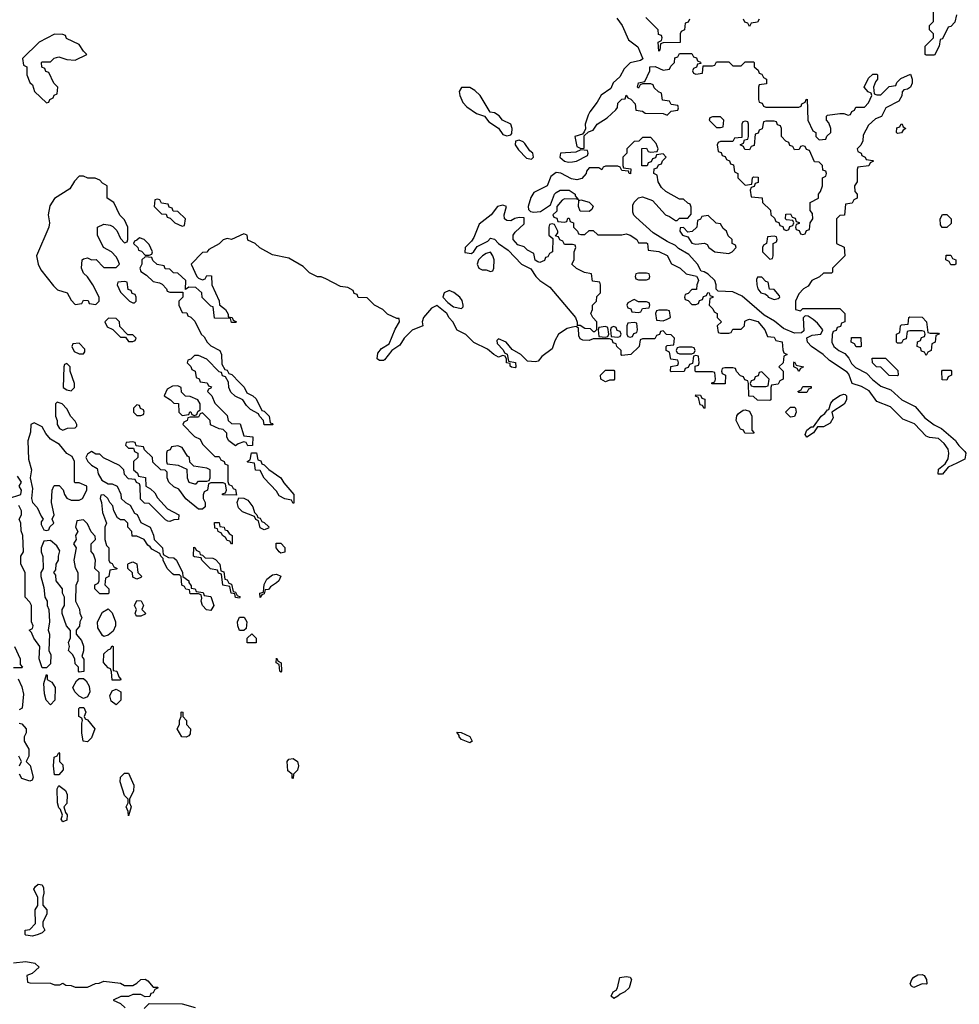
# Model space of a CAD drawing. Header units: inches. Extents: x 2769379 to 2883802, y 684208 to 828654.
# Tile 244 of 256: x 2825440 to 2830011, y 783650 to 788439. Entities that reach past the tile are written whole.
import ezdxf

# ---------------------------------------------------------------- set-up
doc = ezdxf.new("R2010")
doc.units = ezdxf.units.IN
doc.header["$MEASUREMENT"] = 0
doc.layers.add('C8728', color=7, linetype='Continuous')
doc.layers.add('C8738', color=7, linetype='Continuous')

msp = doc.modelspace()

# ---------------------------------------------------------------- linework, layer by layer
at = {"layer": 'C8728', "color": 2, "elevation": 2}
for points in [[(2828698, 788442), (2828692.7, 788427.3), (2828678, 788422), (2828674, 788390), (2828658, 788382), (2828654, 788370), (2828652.7, 788327.3), (2828570, 788326), (2828558, 788322), (2828554, 788290), (2828550, 788286), (2828546, 788330), (2828562, 788338), (2828566, 788350), (2828562, 788362), (2828547.3, 788367.3), (2828546, 788390), (2828486, 788450)], [(2829998, 788462), (2829990, 788426), (2829970, 788406), (2829958, 788402), (2829930, 788346), (2829918, 788342), (2829914, 788310), (2829890, 788266), (2829850, 788266), (2829846, 788270), (2829846, 788310), (2829886, 788350), (2829886, 788370), (2829866, 788390), (2829866, 788410), (2829886, 788430), (2829886, 788490)], [(2828345.5, 788445.5), (2828370.8, 788410), (2828401.4, 788341.4), (2828447.1, 788307.1), (2828471.6, 788248.4), (2828459.8, 788240.2), (2828410, 788229), (2828380.5, 788199.5), (2828359.9, 788160.1), (2828328.1, 788131.9), (2828316.4, 788103.6), (2828268.4, 788071.6), (2828250, 788037.2), (2828213.4, 787990), (2828206, 787974), (2828191, 787930), (2828192.7, 787907.3), (2828186.4, 787893.6), (2828178, 787882), (2828141, 787870), (2828150, 787822), (2828170, 787812), (2828186, 787814), (2828186, 787874), (2828207.3, 787892.7), (2828230, 787902), (2828249.6, 787930.4), (2828298.6, 787961.4), (2828340.4, 787999.6), (2828348.7, 788011.3), (2828350, 788032), (2828370, 788052), (2828386, 788054), (2828390, 788072), (2828398, 788058), (2828412.7, 788052.7), (2828434, 788030), (2828438, 787998), (2828470, 787994), (2828483.6, 787983.6), (2828570, 787982), (2828590, 787974), (2828610, 787994), (2828642, 787998), (2828646, 788010), (2828642, 788022), (2828610, 788026), (2828602, 788042), (2828567.3, 788047.3), (2828562, 788082), (2828547.3, 788087.3), (2828527.3, 788107.3), (2828522, 788122), (2828510, 788126), (2828470, 788126), (2828458, 788122), (2828450, 788106), (2828446, 788110), (2828450, 788132), (2828482, 788138), (2828506, 788190), (2828506, 788210), (2828531.6, 788211.6), (2828570, 788194), (2828602, 788198), (2828607.3, 788212.7), (2828626, 788230), (2828627.3, 788252.7), (2828642, 788258), (2828650, 788274), (2828710, 788274), (2828718, 788258), (2828732.7, 788252.7), (2828738, 788238), (2828752.7, 788232.7), (2828754, 788226), (2828738, 788222), (2828732.7, 788207.3), (2828718, 788202), (2828714, 788190), (2828718, 788178), (2828730, 788174), (2828762, 788178), (2828766, 788214), (2828810, 788214), (2828822, 788218), (2828830, 788234), (2828890, 788234), (2828910, 788214), (2828950, 788214), (2828970, 788234), (2829010, 788234), (2829014, 788230), (2829014, 788210), (2829032.7, 788192.7), (2829038, 788178), (2829050, 788174), (2829058, 788158), (2829074, 788150), (2829072.7, 788127.3), (2829038, 788122), (2829034, 788110), (2829034, 788050), (2829038, 788038), (2829052.7, 788032.7), (2829058, 788018), (2829070, 788014), (2829230, 788014), (2829242, 788018), (2829246, 788030), (2829262, 788038), (2829266, 788050), (2829271.6, 788051.6), (2829274, 787950), (2829298, 787898), (2829314, 787890), (2829314, 787870), (2829330, 787854), (2829362, 787858), (2829367.3, 787872.7), (2829386, 787890), (2829386, 787910), (2829376.4, 787936.4), (2829366, 787950), (2829366, 787970), (2829370, 787974), (2829430, 787982), (2829450, 787982), (2829470, 787974), (2829482, 787978), (2829488, 787992), (2829502, 787998), (2829507.3, 788012.7), (2829550, 788014), (2829570, 788034), (2829586, 788070), (2829582, 788082), (2829567.3, 788087.3), (2829548, 788110), (2829570, 788154), (2829590, 788174), (2829610, 788174), (2829614, 788170), (2829614, 788150), (2829603.6, 788136.4), (2829594, 788110), (2829598, 788078), (2829610, 788074), (2829630, 788074), (2829670, 788114), (2829702, 788118), (2829707.3, 788132.7), (2829727.3, 788152.7), (2829774, 788174), (2829782, 788150), (2829782, 788130), (2829774, 788110), (2829759.6, 788100.4), (2829742, 788098), (2829732.7, 788087.3), (2829731.6, 788068.4), (2829716.9, 788043.1), (2829654, 788010), (2829632.7, 787967.3), (2829603.6, 787956.4), (2829570, 787926), (2829543.6, 787876.4), (2829542, 787850), (2829531.6, 787828.4), (2829514, 787810), (2829518, 787798), (2829534, 787790), (2829538, 787778), (2829554, 787770), (2829558, 787758), (2829590, 787754), (2829594, 787750), (2829578, 787742), (2829571.6, 787728.4), (2829518, 787722), (2829514, 787710), (2829514, 787650), (2829502, 787630), (2829503.6, 787603.6), (2829514, 787590), (2829514, 787570), (2829498, 787562), (2829490, 787546), (2829458, 787542), (2829452.7, 787487.3), (2829430, 787486), (2829414, 787470), (2829414, 787350), (2829451.6, 787331.6), (2829454, 787290), (2829394, 787230), (2829394, 787210), (2829390, 787206), (2829350, 787206), (2829331.6, 787188.4), (2829294, 787170), (2829276.9, 787143.1), (2829254, 787130), (2829230, 787106), (2829214, 787070), (2829214, 787030), (2829238, 787022), (2829250, 787034), (2829430, 787034), (2829454, 787010), (2829454, 786970), (2829438, 786962), (2829432.7, 786947.3), (2829418, 786942), (2829412.7, 786927.3), (2829398, 786922), (2829392.7, 786907.3), (2829391.3, 786870), (2829401, 786850), (2829424.7, 786830), (2829454.8, 786814.8), (2829473.2, 786793.2), (2829486.7, 786766.7), (2829506.4, 786746.4), (2829559.5, 786719.5), (2829588.5, 786688.5), (2829630, 786656.3), (2829678, 786638), (2829731.3, 786590), (2829796.8, 786556.8), (2829843.1, 786503.1), (2829888.8, 786468.8), (2829924.7, 786450), (2829992.7, 786392.7), (2830000, 786381.4)], [(2829038, 788442), (2829030, 788426), (2828998, 788422), (2828990, 788406), (2828982, 788422), (2828967.3, 788427.3), (2828962, 788442)], [(2830000, 786282.6), (2829958, 786262), (2829930, 786228), (2829908.7, 786228.7), (2829910, 786252), (2829942, 786278), (2829956.5, 786303.5), (2829960.9, 786330), (2829958, 786350), (2829937.2, 786377.2), (2829910, 786401.2), (2829866.3, 786406.3), (2829850, 786413.2), (2829793, 786473), (2829736, 786496), (2829676.3, 786556.3), (2829610, 786581.2), (2829572.9, 786632.9), (2829535.1, 786655.1), (2829490, 786668.7), (2829474.7, 786714.7), (2829465.1, 786725.1), (2829380.4, 786780.4), (2829349.2, 786810), (2829292.3, 786850), (2829273.2, 786870), (2829269.1, 786890.9), (2829295.5, 786904.5), (2829338, 786910), (2829348, 786930), (2829322, 786962), (2829300.4, 786980.4), (2829276.4, 786996.4), (2829262, 786998), (2829252, 786988), (2829254.4, 786925.6), (2829243.5, 786916.5), (2829210, 786913.6), (2829156.2, 786936.2), (2829112.8, 786972.8), (2829061.6, 787001.6), (2828954.2, 787094.2), (2828910, 787114.7), (2828838, 787118), (2828828, 787128), (2828828.7, 787150), (2828821.2, 787170), (2828790, 787201.2), (2828770, 787213.2), (2828755.3, 787215.3), (2828738, 787250), (2828696.1, 787296.1), (2828645.4, 787325.4), (2828630, 787341.2), (2828590, 787359.3), (2828521.6, 787401.6), (2828437.7, 787477.7), (2828427.8, 787487.8), (2828422.4, 787502.4), (2828423.6, 787536.4), (2828430, 787551.3), (2828450, 787572), (2828470, 787578), (2828518.8, 787558.8), (2828582, 787490), (2828602, 787482), (2828630, 787462), (2828638, 787462), (2828650, 787474), (2828690, 787474), (2828707.3, 787492.7), (2828707.3, 787527.3), (2828702, 787542), (2828690, 787546), (2828670, 787566), (2828650, 787566), (2828583.1, 787603.1), (2828563.1, 787623.1), (2828546, 787650), (2828542, 787682), (2828526, 787690), (2828527.3, 787712.7), (2828542, 787718), (2828547.3, 787732.7), (2828562, 787738), (2828567.3, 787752.7), (2828586, 787770), (2828570, 787786), (2828538, 787782), (2828532.7, 787767.3), (2828518, 787762), (2828512.7, 787747.3), (2828498, 787742), (2828492.7, 787727.3), (2828467.3, 787727.3), (2828467.3, 787812.7), (2828490, 787814), (2828498, 787798), (2828510, 787794), (2828542, 787798), (2828546, 787810), (2828536.4, 787836.4), (2828510, 787866), (2828470, 787866), (2828452.7, 787847.3), (2828430, 787846), (2828394, 787810), (2828394, 787790), (2828374, 787770), (2828374, 787730), (2828378, 787718), (2828412.7, 787712.7), (2828411.6, 787688.4), (2828406, 787690), (2828402, 787702), (2828370, 787706), (2828362, 787722), (2828350, 787726), (2828290, 787726), (2828278, 787722), (2828272, 787708), (2828258, 787718), (2828210, 787718), (2828198, 787702), (2828196, 787690), (2828174.4, 787665.6), (2828150, 787659.3), (2828124.2, 787664.2), (2828072.4, 787692.4), (2828050, 787695.8), (2828024.4, 787675.6), (2828006.8, 787630), (2827941.7, 787598.3), (2827926.7, 787573.3), (2827914, 787530), (2827916, 787516), (2827925.4, 787505.4), (2827942, 787502), (2827974, 787506), (2828022, 787538), (2828042, 787590), (2828050, 787598), (2828069.6, 787610.4), (2828114, 787610), (2828142, 787590), (2828142, 787582), (2828158, 787562), (2828150, 787566), (2828090, 787568), (2828079.6, 787560.4), (2828054, 787530), (2828052.7, 787507.3), (2828034, 787490), (2828038, 787478), (2828052.7, 787472.7), (2828058, 787458), (2828090, 787454), (2828102, 787458), (2828107.3, 787472.7), (2828112.7, 787472.7), (2828118, 787458), (2828134, 787450), (2828134, 787430), (2828154, 787410), (2828158, 787398), (2828170, 787394), (2828190, 787394), (2828210, 787414), (2828230, 787414), (2828252.7, 787392.7), (2828370, 787392), (2828390, 787398), (2828410, 787391.3), (2828442, 787370), (2828450, 787354), (2828490, 787354), (2828494, 787350), (2828498, 787318), (2828550, 787312), (2828590, 787292), (2828611.6, 787251.6), (2828654, 787230), (2828682, 787202), (2828732, 787192), (2828739.6, 787179.6), (2828742, 787170), (2828734, 787150), (2828732.7, 787127.3), (2828710, 787126), (2828692.7, 787107.3), (2828678, 787102), (2828674, 787090), (2828678, 787078), (2828692.7, 787072.7), (2828710, 787054), (2828730, 787054), (2828742, 787058), (2828747.3, 787072.7), (2828762, 787078), (2828767.3, 787092.7), (2828782, 787098), (2828788, 787112), (2828794, 787110), (2828798, 787098), (2828812.7, 787092.7), (2828812.7, 787087.3), (2828798, 787082), (2828794, 787050), (2828812.7, 787032.7), (2828818, 787018), (2828834, 787010), (2828834, 786990), (2828854, 786970), (2828834, 786950), (2828838, 786918), (2828850, 786914), (2828890, 786914), (2828902, 786918), (2828910, 786934), (2828950, 786934), (2828966, 786950), (2828967.3, 786972.7), (2828980.4, 786979.6), (2828990, 786982), (2829030.9, 786970.9), (2829064.7, 786930), (2829078, 786898), (2829110, 786894), (2829118, 786878), (2829150, 786872), (2829152.7, 786832.7), (2829158, 786818), (2829174, 786810), (2829158, 786802), (2829154, 786770), (2829134, 786750), (2829154, 786730), (2829154, 786690), (2829138, 786682), (2829130, 786666), (2829098, 786662), (2829094, 786650), (2829094, 786590), (2829090, 786586), (2829030, 786588), (2829010, 786606), (2828987.3, 786607.3), (2828986, 786670), (2828982, 786682), (2828967.3, 786687.3), (2828962, 786702), (2828947.3, 786707.3), (2828927.3, 786727.3), (2828922, 786742), (2828910, 786746), (2828870, 786746), (2828858, 786742), (2828854, 786730), (2828858, 786718), (2828874, 786710), (2828872.7, 786667.3), (2828807.3, 786667.3), (2828807.3, 786672.7), (2828822, 786678), (2828826, 786690), (2828822, 786722), (2828810, 786726), (2828730, 786726), (2828726, 786730), (2828726, 786754), (2828742, 786758), (2828746, 786770), (2828742, 786802), (2828730, 786806), (2828718, 786802), (2828714, 786766), (2828698, 786762), (2828692.7, 786747.3), (2828678, 786742), (2828672.7, 786727.3), (2828610, 786726), (2828606, 786730), (2828607.3, 786752.7), (2828642, 786758), (2828646, 786770), (2828642, 786782), (2828607.3, 786787.3), (2828602, 786822), (2828586, 786830), (2828586, 786850), (2828590, 786854), (2828622, 786858), (2828626, 786890), (2828610, 786906), (2828587.3, 786907.3), (2828570, 786926), (2828558, 786922), (2828552.7, 786907.3), (2828538, 786902), (2828530, 786886), (2828470, 786886), (2828458, 786882), (2828454, 786850), (2828414, 786810), (2828370, 786806), (2828366, 786810), (2828366, 786830), (2828346, 786850), (2828342, 786862), (2828327.3, 786867.3), (2828322, 786882), (2828310, 786886), (2828230, 786886), (2828210, 786878), (2828180.4, 786880.4), (2828167.3, 786887.3), (2828160.4, 786900.4), (2828158, 786938), (2828147.3, 786947.3), (2828130, 786944), (2828104, 786936), (2828062, 786910), (2828042.8, 786877.2), (2828030, 786838), (2827979.8, 786800.2), (2827962, 786778), (2827950, 786775.3), (2827910, 786778), (2827878, 786810), (2827835.3, 786835.3), (2827806, 786870), (2827770, 786886), (2827762, 786878), (2827763.6, 786863.6), (2827792.7, 786832.7), (2827798, 786818), (2827812, 786812), (2827818, 786778), (2827851.6, 786771.6), (2827854, 786750), (2827850, 786746), (2827832, 786748), (2827826, 786754), (2827826, 786766), (2827808.7, 786770), (2827808, 786788), (2827802, 786802), (2827790, 786806), (2827770, 786798), (2827746, 786810), (2827716.4, 786836.4), (2827650, 786868), (2827610, 786908), (2827568.9, 786928.9), (2827548, 786970), (2827529.1, 786989.1), (2827518, 787010), (2827470, 787048), (2827443.5, 787036.5), (2827404.7, 786990), (2827398, 786970), (2827402, 786950), (2827350, 786929.5), (2827310.5, 786890), (2827290, 786856), (2827250, 786829.2), (2827214.9, 786785.1), (2827210, 786780.9), (2827190, 786780.9), (2827179.3, 786790), (2827182.4, 786817.6), (2827200.1, 786839.9), (2827237.6, 786862.4), (2827266.3, 786933.7), (2827288, 786970), (2827286, 786986), (2827274, 786986), (2827230, 787006), (2827206, 787030), (2827166, 787050), (2827130, 787086), (2827087.3, 787087.3), (2827082, 787102), (2827067.3, 787107.3), (2827062, 787122), (2827036.4, 787136.4), (2827000.4, 787140.4), (2826930, 787178), (2826907.3, 787187.3), (2826888.4, 787188.4), (2826850, 787208), (2826818.6, 787238.6), (2826750, 787279), (2826670, 787295.3), (2826608.4, 787328.4), (2826586, 787350), (2826550, 787366), (2826546, 787390), (2826530, 787398), (2826471.1, 787368.9), (2826450, 787375.3), (2826430, 787368), (2826410, 787348), (2826359.6, 787320.4), (2826350, 787308), (2826330, 787306), (2826274, 787250), (2826302, 787190), (2826310, 787182), (2826330, 787174), (2826342, 787178), (2826350, 787194), (2826372.7, 787192.7), (2826374, 787150), (2826411.1, 787071.1), (2826412, 787052), (2826442, 787030), (2826454, 787006), (2826454, 786994), (2826474, 786990), (2826478, 786978), (2826494, 786970), (2826490, 786966), (2826470, 786966), (2826466, 786986), (2826387.3, 786987.3), (2826382, 787042), (2826370, 787046), (2826328, 787088), (2826326, 787110), (2826296.4, 787136.4), (2826262, 787138), (2826246, 787126), (2826248, 787170), (2826210, 787206), (2826188, 787208), (2826170, 787226), (2826147.3, 787227.3), (2826142, 787242), (2826108.4, 787248.4), (2826087.3, 787267.3), (2826082, 787282), (2826050, 787286), (2826034, 787270), (2826034, 787250), (2826024.7, 787230), (2826030, 787214), (2826056.9, 787196.9), (2826090, 787164.7), (2826119.6, 787159.6), (2826132.7, 787152.7), (2826154, 787130), (2826158, 787118), (2826170, 787114), (2826234, 787114), (2826234, 787090), (2826214, 787070), (2826214, 787050), (2826230, 787014), (2826252.7, 787012.7), (2826258, 786998), (2826272.7, 786992.7), (2826292, 786972), (2826322, 786910), (2826336.9, 786896.9), (2826352, 786870), (2826370, 786852), (2826414, 786830), (2826422, 786810), (2826423.6, 786763.6), (2826438, 786738), (2826450, 786734), (2826458, 786718), (2826472.7, 786712.7), (2826510, 786674), (2826531.3, 786651.3), (2826544.7, 786624.7), (2826574, 786610), (2826590, 786594), (2826618, 786538), (2826630, 786534), (2826654, 786510), (2826658, 786478), (2826670, 786474), (2826672, 786468), (2826628.9, 786468.9), (2826626, 786490), (2826606, 786510), (2826602, 786522), (2826563.1, 786543.1), (2826543.1, 786563.1), (2826526, 786590), (2826488, 786608), (2826467.3, 786627.3), (2826458, 786650), (2826456.4, 786676.4), (2826442, 786702), (2826427.3, 786707.3), (2826422, 786722), (2826410, 786726), (2826350, 786788), (2826310, 786806), (2826290, 786806), (2826272.7, 786787.3), (2826258, 786782), (2826254, 786770), (2826272.7, 786752.7), (2826278, 786738), (2826294, 786730), (2826298, 786698), (2826312.7, 786692.7), (2826318, 786678), (2826352.7, 786672.7), (2826358, 786658), (2826372.7, 786652.7), (2826370, 786646), (2826358, 786642), (2826354, 786630), (2826374, 786610), (2826390, 786574), (2826450, 786514), (2826454, 786490), (2826470, 786474), (2826512.7, 786472.7), (2826530, 786414), (2826574, 786410), (2826572.7, 786367.3), (2826550, 786366), (2826542, 786382), (2826530, 786386), (2826503.6, 786376.4), (2826490, 786366), (2826458, 786390), (2826448.4, 786408.4), (2826447.3, 786427.3), (2826430, 786446), (2826410, 786448), (2826368, 786468), (2826366, 786490), (2826330, 786526), (2826318, 786522), (2826310, 786506), (2826270, 786506), (2826258, 786502), (2826254, 786490), (2826238, 786482), (2826234, 786470), (2826290, 786412), (2826318, 786398), (2826330, 786374), (2826390, 786314), (2826410, 786314), (2826418, 786298), (2826434, 786290), (2826438, 786278), (2826452.7, 786272.7), (2826452.7, 786192.7), (2826458, 786178), (2826472, 786172), (2826478, 786158), (2826490, 786154), (2826494, 786126), (2826427.3, 786127.3), (2826427.3, 786132.7), (2826442, 786138), (2826446, 786150), (2826442, 786182), (2826430, 786186), (2826370, 786186), (2826358, 786182), (2826354, 786150), (2826338, 786142), (2826332.7, 786127.3), (2826332, 786110), (2826342, 786090), (2826342, 786070), (2826330, 786058), (2826310, 786058), (2826248.7, 786108.7), (2826214.6, 786154.6), (2826190, 786166), (2826166, 786190), (2826158, 786210), (2826158, 786238), (2826147.3, 786247.3), (2826126, 786250), (2826087.3, 786287.3), (2826086, 786310), (2826047.3, 786347.3), (2826042, 786362), (2826006, 786366), (2826002, 786382), (2825990, 786386), (2825958, 786382), (2825954, 786370), (2825970, 786354), (2825994, 786354), (2825998, 786338), (2826014, 786330), (2826014, 786310), (2825994, 786290), (2825994, 786250), (2826012.7, 786232.7), (2826018, 786218), (2826052.7, 786212.7), (2826054, 786170), (2826076.9, 786156.9), (2826096.9, 786136.9), (2826110, 786114), (2826159.6, 786059.6), (2826214, 786030), (2826212.7, 786007.3), (2826190, 786006), (2826170, 785998), (2826160.4, 786000.4), (2826150, 786006), (2826070, 786086), (2826047.3, 786087.3), (2826027.3, 786107.3), (2826026, 786170), (2826022, 786182), (2826008, 786188), (2826002, 786202), (2825970, 786206), (2825950, 786226), (2825946, 786250), (2825926, 786270), (2825848.4, 786308.4), (2825830, 786326), (2825810, 786326), (2825790, 786338), (2825770, 786326), (2825762, 786310), (2825772, 786290), (2825790, 786272), (2825816, 786256), (2825821, 786230), (2825839.6, 786199.6), (2825870, 786182), (2825890, 786182), (2825914, 786170), (2825931.6, 786131.6), (2825934, 786110), (2825954, 786090), (2825978, 786078), (2825998, 786038), (2826011.6, 786031.6), (2826030, 785994), (2826074, 785970), (2826091.6, 785931.6), (2826094, 785910), (2826134, 785870), (2826138, 785838), (2826163.6, 785823.6), (2826190, 785822), (2826202, 785810), (2826232, 785750), (2826234, 785730), (2826262, 785710), (2826262, 785702), (2826274, 785686), (2826274, 785674), (2826294, 785670), (2826298, 785658), (2826332.7, 785652.7), (2826338, 785638), (2826370, 785634), (2826384.7, 785590), (2826370, 785566), (2826348.9, 785568.9), (2826329.2, 785589.2), (2826322, 785610), (2826326, 785626), (2826322, 785642), (2826310, 785646), (2826270, 785646), (2826266, 785666), (2826248.4, 785668.4), (2826242, 785682), (2826228.4, 785688.4), (2826226, 785730), (2826218, 785738), (2826190, 785738), (2826183.1, 785743.1), (2826158, 785770), (2826138, 785810), (2826138, 785818), (2826126, 785830), (2826122, 785842), (2826083.1, 785863.1), (2826075.3, 785875.3), (2826063.1, 785883.1), (2826046, 785910), (2826010, 785926), (2825987.3, 785927.3), (2825986, 785950), (2825966, 785970), (2825966, 785990), (2825950, 786006), (2825930, 786006), (2825916.4, 786016.4), (2825898, 786050), (2825893.6, 786073.6), (2825878, 786090), (2825868, 786110), (2825850, 786128), (2825834, 786126), (2825832, 786110), (2825838, 786090), (2825842, 786042), (2825862, 785990), (2825854, 785970), (2825854, 785910), (2825862, 785882), (2825874, 785870), (2825874, 785810), (2825878, 785798), (2825890, 785794), (2825898, 785778), (2825914, 785770), (2825910, 785766), (2825878, 785762), (2825874, 785730), (2825858, 785722), (2825854, 785690), (2825874, 785670), (2825874, 785650), (2825870, 785646), (2825830, 785646), (2825806, 785670), (2825806, 785690), (2825822, 785698), (2825826, 785710), (2825826, 785750), (2825806, 785770), (2825808, 785810), (2825799, 785839), (2825787.3, 785852.7), (2825788, 785890), (2825808, 785910), (2825807.3, 785927.3), (2825788.4, 785948.4), (2825770, 785986), (2825750, 786006), (2825718, 786002), (2825712, 785970), (2825722, 785950), (2825712, 785930), (2825714, 785910), (2825702, 785890), (2825714, 785870), (2825702.8, 785810), (2825710, 785774), (2825722, 785750), (2825722, 785710), (2825712.7, 785687.3), (2825712, 785610), (2825731.6, 785571.6), (2825732.7, 785552.7), (2825742, 785530), (2825732, 785510), (2825731.6, 785488.4), (2825714, 785470), (2825714, 785450), (2825739.8, 785419.8), (2825751.1, 785391.1), (2825751.1, 785368.9), (2825742, 785342), (2825751.6, 785328.4), (2825751.6, 785268.4), (2825730, 785266), (2825726, 785270), (2825726, 785290), (2825710, 785306), (2825708, 785328), (2825698, 785350), (2825678, 785370), (2825682, 785390), (2825678, 785410), (2825687.3, 785432.7), (2825687.3, 785467.3), (2825668, 785490), (2825646, 785550), (2825646, 785570), (2825658, 785590), (2825658, 785630), (2825648.9, 785648.9), (2825648, 785670), (2825618, 785710), (2825616.4, 785736.4), (2825606, 785750), (2825616.4, 785763.6), (2825618, 785790), (2825628, 785810), (2825628, 785830), (2825635.3, 785855.3), (2825620.4, 785880.4), (2825590, 785906), (2825558, 785902), (2825544.7, 785870), (2825544.7, 785850), (2825552.7, 785827.3), (2825554, 785770), (2825542, 785750), (2825542, 785730), (2825556.9, 785676.9), (2825562, 785630), (2825574, 785610), (2825574, 785590), (2825582, 785570), (2825584.7, 785510), (2825578, 785470), (2825584.7, 785450), (2825582, 785370), (2825592, 785350), (2825590, 785306), (2825570, 785286), (2825550, 785286), (2825535.3, 785330), (2825538, 785390), (2825508, 785430), (2825498, 785458), (2825486, 785470), (2825502, 785478), (2825506, 785490), (2825498, 785510), (2825498, 785590), (2825490, 785606), (2825466, 785630), (2825466, 785750), (2825446, 785790), (2825446, 785830), (2825458, 785850), (2825455.3, 785930), (2825447.3, 785952.7), (2825446, 785990), (2825438, 786010), (2825448, 786030), (2825448.7, 786050), (2825435.3, 786075.3)], [(2825386, 786110), (2825446, 786130), (2825448, 786150), (2825438, 786170), (2825448, 786190), (2825430, 786218)], [(2825414, 785390), (2825442, 785330), (2825442, 785302), (2825454, 785290), (2825450, 785286), (2825410, 785286)], [(2825432.7, 785232.7), (2825450, 785194), (2825458, 785158), (2825452, 785090), (2825438, 785082)], [(2825438, 785018), (2825450, 785014), (2825471.3, 784990), (2825471.3, 784970), (2825462, 784950), (2825462, 784930), (2825484.7, 784890), (2825483.6, 784856.4), (2825472, 784830), (2825490.8, 784810.8), (2825504.7, 784755.3), (2825499.8, 784740.2), (2825490, 784735.3), (2825450, 784748.7), (2825439.3, 784770)], [(2825439, 784810), (2825448, 784830), (2825436.4, 784856.4)], [(2825410, 783851.3), (2825470, 783858.8), (2825514, 783850), (2825534, 783830), (2825499.8, 783800.2), (2825474, 783790), (2825478, 783758), (2825490, 783754), (2825590, 783752), (2825610, 783744.7), (2825635.3, 783744.7), (2825650, 783752), (2825663.6, 783743.6), (2825690, 783742), (2825710, 783734), (2825770, 783734), (2825808.4, 783751.6), (2825827.3, 783752.7), (2825850, 783762), (2825930, 783752), (2825950, 783742), (2825990, 783742), (2826010, 783752), (2826030, 783771.3), (2826050, 783772), (2826063.6, 783763.6), (2826090, 783734), (2826110, 783734), (2826114, 783730), (2826098, 783722), (2826090, 783706), (2826078, 783702), (2826072.7, 783687.3), (2826050, 783686), (2826030, 783698), (2825990, 783698), (2825970, 783688), (2825932.7, 783687.3), (2825894, 783670), (2825930, 783654), (2825952.7, 783632.7)], [(2826046, 783630), (2826070, 783654), (2826230, 783652), (2826294.4, 783634.4)]]:
    msp.add_lwpolyline(points, dxfattribs=at)
for points in [[(2825610, 788368), (2825534, 788330), (2825454, 788250), (2825458, 788218), (2825474, 788210), (2825474, 788170), (2825490, 788134), (2825502, 788122), (2825512, 788090), (2825570, 788034), (2825582, 788038), (2825586, 788050), (2825602, 788058), (2825608, 788072), (2825622, 788078), (2825626, 788110), (2825606, 788130), (2825582, 788182), (2825567.3, 788187.3), (2825562, 788202), (2825547.3, 788207.3), (2825546, 788230), (2825550, 788234), (2825590, 788234), (2825608.4, 788251.6), (2825630, 788258), (2825670, 788244.7), (2825710, 788242), (2825766, 788270), (2825750, 788286), (2825730, 788318), (2825667.3, 788347.3), (2825662, 788362), (2825650, 788366)], [(2827630, 788109.5), (2827590, 788108.7), (2827578.8, 788090), (2827580.7, 788070), (2827596.7, 788036.7), (2827614.6, 788014.6), (2827662, 787982), (2827702, 787970), (2827722, 787942), (2827770, 787911.3), (2827790, 787880.7), (2827810, 787873.4), (2827830, 787878), (2827834.8, 787885.2), (2827836.2, 787910), (2827829, 787930), (2827789.3, 787949.3), (2827771.9, 787971.9), (2827750, 787985.2), (2827728.9, 787988.9), (2827680.9, 788070), (2827655.1, 788095.1)], [(2828850, 787966), (2828810, 787966), (2828798, 787962), (2828794, 787950), (2828830, 787914), (2828850, 787914), (2828862, 787918), (2828866, 787950)], [(2829110, 787946), (2829070, 787946), (2829058, 787942), (2829052.7, 787907.3), (2829038, 787902), (2829032.7, 787887.3), (2829018, 787882), (2829012.7, 787827.3), (2828998, 787822), (2828990, 787806), (2828967.3, 787807.3), (2828962, 787822), (2828946, 787830), (2828962, 787838), (2828966, 787854), (2828982, 787858), (2828986, 787870), (2828986, 787930), (2828982, 787942), (2828970, 787946), (2828958, 787942), (2828954, 787930), (2828954, 787866), (2828918, 787862), (2828910, 787846), (2828850, 787846), (2828838, 787842), (2828834, 787830), (2828838, 787798), (2828852.7, 787792.7), (2828858, 787778), (2828872.7, 787772.7), (2828878, 787758), (2828892.7, 787752.7), (2828898, 787738), (2828912.7, 787732.7), (2828918, 787698), (2828934, 787690), (2828934, 787670), (2828970, 787634), (2829002, 787638), (2829006, 787670), (2829010, 787674), (2829032.7, 787672.7), (2829032.7, 787647.3), (2829018, 787642), (2829012.7, 787627.3), (2828998, 787622), (2828994, 787610), (2828998, 787578), (2829052.7, 787572.7), (2829054, 787550), (2829092.7, 787512.7), (2829094, 787490), (2829112.7, 787472.7), (2829118, 787458), (2829132.7, 787452.7), (2829138, 787438), (2829152.7, 787432.7), (2829158, 787418), (2829170, 787414), (2829182, 787418), (2829187.3, 787432.7), (2829202, 787438), (2829206, 787450), (2829202, 787462), (2829170, 787466), (2829166, 787470), (2829167.3, 787492.7), (2829190, 787494), (2829198, 787478), (2829212.7, 787472.7), (2829218, 787458), (2829232.7, 787452.7), (2829232.7, 787447.3), (2829218, 787442), (2829214, 787430), (2829218, 787418), (2829232.7, 787412.7), (2829238, 787398), (2829250, 787394), (2829262, 787398), (2829267.3, 787412.7), (2829282, 787418), (2829286, 787450), (2829298, 787470), (2829296.4, 787496.4), (2829286, 787510), (2829286, 787550), (2829326, 787570), (2829326, 787590), (2829336.4, 787603.6), (2829346, 787630), (2829346, 787670), (2829362, 787678), (2829366, 787690), (2829362, 787702), (2829347.3, 787707.3), (2829346, 787730), (2829330, 787746), (2829307.3, 787747.3), (2829282, 787802), (2829267.3, 787807.3), (2829262, 787822), (2829250, 787826), (2829238, 787822), (2829232.7, 787807.3), (2829210, 787806), (2829202, 787822), (2829187.3, 787827.3), (2829182, 787842), (2829167.3, 787847.3), (2829146, 787870), (2829146, 787910), (2829142, 787922), (2829127.3, 787927.3), (2829122, 787942)], [(2829710, 787886), (2829706, 787890), (2829707.3, 787912.7), (2829722, 787918), (2829728, 787932), (2829734, 787930), (2829738, 787918), (2829752, 787910), (2829738, 787902), (2829730, 787888)], [(2827870, 787852.3), (2827851.6, 787848.4), (2827851, 787830), (2827866, 787806), (2827906, 787766), (2827930, 787761), (2827939, 787770), (2827936, 787790), (2827921.3, 787801.3), (2827897.2, 787837.2), (2827890, 787845.2)], [(2828170, 787806), (2828145.4, 787794.6), (2828071.1, 787788.9), (2828067.3, 787770), (2828090, 787750.8), (2828110, 787746), (2828130, 787747.7), (2828148.9, 787751.1), (2828202, 787778), (2828206, 787790), (2828202, 787802)], [(2825750, 787678), (2825730, 787678), (2825706.4, 787653.6), (2825683.6, 787616.4), (2825610, 787568.7), (2825585.8, 787534.2), (2825578.8, 787490), (2825584.7, 787450), (2825582, 787430), (2825522, 787290), (2825530.5, 787250), (2825542.8, 787222.8), (2825604, 787144), (2825624.5, 787124.5), (2825671, 787111), (2825690, 787074), (2825710, 787054), (2825742, 787058), (2825750, 787074), (2825772.7, 787072.7), (2825778, 787058), (2825810, 787054), (2825826, 787070), (2825826, 787090), (2825795.3, 787150), (2825770, 787188), (2825750, 787206), (2825741.2, 787230), (2825744, 787270), (2825750, 787276), (2825770, 787281), (2825790, 787271.3), (2825811.6, 787271.6), (2825850, 787234), (2825910, 787234), (2825926, 787250), (2825918, 787270), (2825910, 787286), (2825886, 787310), (2825848, 787330), (2825818, 787390), (2825818, 787430), (2825850, 787444.7), (2825879.6, 787439.6), (2825892.7, 787432.7), (2825912.7, 787412.7), (2825930, 787374), (2825950, 787354), (2825962, 787358), (2825966, 787370), (2825966, 787430), (2825950, 787466), (2825927.3, 787487.3), (2825898, 787550), (2825866, 787570), (2825866, 787630), (2825843.1, 787643.1), (2825830, 787658), (2825807.3, 787667.3), (2825771.6, 787668.4)], [(2826110, 787566), (2826098, 787562), (2826094, 787530), (2826130, 787494), (2826152.7, 787492.7), (2826158, 787478), (2826172.7, 787472.7), (2826194, 787450), (2826230, 787434), (2826242, 787438), (2826246, 787470), (2826210, 787506), (2826187.3, 787507.3), (2826182, 787522), (2826167.3, 787527.3), (2826162, 787542), (2826130, 787546), (2826122, 787562)], [(2828210, 787506), (2828167.3, 787507.3), (2828158, 787530), (2828160.4, 787559.6), (2828170, 787562), (2828210, 787551.3), (2828230, 787532), (2828223.6, 787516.4)], [(2827790, 787537.2), (2827764.7, 787530), (2827734, 787490), (2827675.9, 787444.1), (2827650, 787379), (2827638.8, 787361.2), (2827607.3, 787330), (2827606.2, 787306.2), (2827638, 787302), (2827650, 787311), (2827665.1, 787334.9), (2827718, 787362), (2827730, 787376), (2827750, 787372), (2827770, 787350.8), (2827817.1, 787317.1), (2827881, 787250), (2827926.8, 787226.8), (2827951.3, 787190), (2827971.3, 787170), (2828018.5, 787138.5), (2828144, 786990), (2828152.7, 786967.3), (2828152.7, 786952.7), (2828167.3, 786952.7), (2828190, 786938), (2828216, 786936), (2828230, 786922), (2828238, 786922), (2828247.3, 786932.7), (2828248, 786970), (2828228, 786990), (2828218, 787010), (2828226, 787030), (2828226, 787050), (2828246, 787070), (2828247.3, 787092.7), (2828266, 787110), (2828266, 787150), (2828262, 787162), (2828227.3, 787167.3), (2828222, 787202), (2828188.4, 787208.4), (2828148.4, 787228.4), (2828126, 787250), (2828138, 787270), (2828138, 787310), (2828146, 787330), (2828142, 787342), (2828130, 787346), (2828090, 787346), (2828082, 787362), (2828067.3, 787367.3), (2828062, 787382), (2828046, 787386), (2828058, 787402), (2828058, 787410), (2828042, 787442), (2828030, 787446), (2828018, 787442), (2828014, 787430), (2828014, 787390), (2828034, 787374), (2828032, 787310), (2828018, 787302), (2828010, 787286), (2827998, 787282), (2827992.7, 787267.3), (2827970, 787258), (2827960.4, 787260.4), (2827948.4, 787268.4), (2827942, 787302), (2827910, 787318), (2827894, 787334), (2827863.7, 787343.7), (2827841.2, 787370), (2827841.2, 787390), (2827850, 787404.7), (2827894, 787446), (2827894.6, 787474.6), (2827870, 787477.2), (2827848.3, 787471.7), (2827830, 787460.9), (2827810, 787462.7), (2827799, 787470), (2827797.2, 787490), (2827808, 787530)], [(2829950, 787428), (2829928.4, 787428.4), (2829920.4, 787440.4), (2829918, 787470), (2829930, 787492), (2829950, 787492), (2829972, 787470), (2829972, 787448)], [(2828790, 787486), (2828758, 787482), (2828752, 787468), (2828738, 787462), (2828734, 787430), (2828711.6, 787408.4), (2828690, 787406), (2828670, 787428), (2828654, 787426), (2828652, 787410), (2828664.7, 787390), (2828690, 787382), (2828710, 787352), (2828730, 787347.3), (2828771.6, 787351.6), (2828784.7, 787344.7), (2828792, 787330), (2828822, 787310), (2828890, 787302), (2828906, 787310), (2828926, 787330), (2828922, 787342), (2828906, 787350), (2828906, 787370), (2828887.3, 787387.3), (2828878, 787410), (2828863.1, 787423.1), (2828850, 787446), (2828828.4, 787448.4)], [(2826022, 787378), (2826010, 787366), (2825998, 787362), (2825994, 787350), (2826014, 787330), (2826018, 787318), (2826032.7, 787312.7), (2826050, 787294), (2826070, 787294), (2826082, 787298), (2826086, 787310), (2826070, 787346), (2826046, 787370)], [(2829110, 787386), (2829078, 787382), (2829074, 787350), (2829058, 787342), (2829054, 787330), (2829054, 787310), (2829090, 787274), (2829102, 787278), (2829106, 787290), (2829106, 787350), (2829122, 787358), (2829126, 787370), (2829122, 787382)], [(2827730, 787308), (2827710, 787302), (2827692, 787290), (2827672, 787270), (2827666, 787250), (2827674, 787230), (2827690, 787222), (2827710, 787222), (2827730, 787214), (2827742, 787218), (2827746, 787230), (2827748, 787270), (2827742, 787290)], [(2829970, 787246), (2829962, 787262), (2829946, 787270), (2829947.3, 787292.7), (2829970, 787294), (2829978, 787278), (2829994, 787270), (2829994, 787250), (2829990, 787246)], [(2828490, 787206), (2828450, 787206), (2828438, 787202), (2828434, 787190), (2828438, 787178), (2828450, 787174), (2828490, 787174), (2828502, 787178), (2828506, 787190), (2828502, 787202)], [(2825950, 787166), (2825918, 787162), (2825914, 787150), (2825930, 787114), (2825974, 787070), (2825990, 787062), (2825998, 787062), (2826006, 787070), (2826006, 787090), (2826002, 787102), (2825987.3, 787107.3), (2825982, 787122), (2825967.3, 787127.3), (2825962, 787162)], [(2829050, 787186), (2829030, 787186), (2829024.7, 787175.3), (2829026, 787150), (2829031.3, 787130), (2829046, 787110), (2829065.4, 787105.4), (2829078, 787098), (2829082, 787090), (2829110, 787078), (2829130, 787082), (2829138, 787090), (2829136.4, 787096.4), (2829110, 787126), (2829088, 787128), (2829082, 787162), (2829070, 787166)], [(2827530, 787121.2), (2827504.7, 787110), (2827498, 787090), (2827522.8, 787062.8), (2827550, 787042), (2827590, 787034), (2827598, 787042), (2827598, 787050), (2827592.9, 787072.9), (2827582, 787090), (2827552.7, 787112.7)], [(2828430, 787078), (2828398, 787062), (2828394, 787050), (2828398, 787038), (2828412.7, 787032.7), (2828418, 787018), (2828450, 787014), (2828462, 787018), (2828470, 787034), (2828502, 787038), (2828506, 787050), (2828502, 787062), (2828490, 787066), (2828450, 787066)], [(2828590, 787026), (2828550, 787026), (2828538, 787022), (2828534, 787010), (2828538, 786978), (2828570, 786974), (2828590, 786982), (2828606, 786990), (2828602, 787022)], [(2825872.7, 786987.3), (2825854, 786970), (2825865.4, 786945.4), (2825892.7, 786932.7), (2825930, 786894), (2825954, 786894), (2825970, 786874), (2825990, 786874), (2826002, 786878), (2826006, 786890), (2825990, 786906), (2825966, 786906), (2825927.3, 786947.3), (2825926, 786970), (2825910, 786986)], [(2828430, 786966), (2828398, 786962), (2828394, 786950), (2828394, 786910), (2828398, 786898), (2828410, 786894), (2828422, 786898), (2828427.3, 786912.7), (2828442, 786918), (2828446, 786930), (2828442, 786962)], [(2829870, 786914), (2829910, 786914), (2829914, 786910), (2829898, 786902), (2829894, 786870), (2829878, 786862), (2829874, 786830), (2829858, 786822), (2829850, 786806), (2829842, 786822), (2829827.3, 786827.3), (2829822, 786842), (2829806, 786850), (2829807.3, 786872.7), (2829822, 786878), (2829827.3, 786892.7), (2829842, 786898), (2829846, 786910), (2829842, 786922), (2829830, 786926), (2829770, 786926), (2829758, 786922), (2829752.7, 786887.3), (2829738, 786882), (2829730, 786866), (2829710, 786866), (2829706, 786870), (2829706, 786910), (2829722, 786918), (2829726, 786950), (2829730, 786954), (2829762, 786958), (2829766, 786990), (2829770, 786994), (2829830, 786992), (2829852, 786970), (2829858, 786918)], [(2828290, 786946), (2828258, 786942), (2828254, 786930), (2828258, 786898), (2828290, 786894), (2828302, 786898), (2828306, 786910), (2828302, 786942)], [(2828330, 786946), (2828318, 786942), (2828314, 786930), (2828318, 786898), (2828350, 786894), (2828362, 786898), (2828366, 786910), (2828362, 786922), (2828347.3, 786927.3), (2828342, 786942)], [(2829510, 786848), (2829502, 786862), (2829486, 786870), (2829487.3, 786892.7), (2829532.7, 786892.7), (2829534, 786850), (2829530, 786848)], [(2825730, 786866), (2825698, 786862), (2825694, 786850), (2825705.4, 786825.4), (2825730, 786814), (2825750, 786814), (2825756.4, 786823.6), (2825756.4, 786836.4)], [(2828710, 786846), (2828650, 786846), (2828638, 786842), (2828634, 786830), (2828638, 786818), (2828650, 786814), (2828710, 786814), (2828722, 786818), (2828726, 786830), (2828722, 786842)], [(2829230, 786728), (2829222, 786742), (2829206, 786750), (2829206, 786770), (2829210, 786774), (2829218, 786758), (2829254, 786750), (2829238, 786742)], [(2829710, 786706), (2829670, 786708), (2829630, 786748), (2829608, 786750), (2829588.7, 786770), (2829588, 786792), (2829652.7, 786792.7), (2829712.7, 786732.7), (2829714, 786710)], [(2825670, 786766), (2825658, 786762), (2825654, 786750), (2825652, 786650), (2825670, 786638), (2825690, 786634), (2825706, 786650), (2825706, 786670), (2825686, 786730), (2825686, 786750)], [(2828290, 786678), (2828268, 786690), (2828266, 786710), (2828290, 786734), (2828330, 786734), (2828334, 786730), (2828334, 786690), (2828330, 786686), (2828310, 786686)], [(2829050, 786726), (2829038, 786722), (2829032.7, 786707.3), (2829018, 786702), (2829012.7, 786687.3), (2828998, 786682), (2828994, 786670), (2828998, 786658), (2829010, 786654), (2829070, 786654), (2829082, 786658), (2829086, 786690)], [(2829950, 786686), (2829927.3, 786687.3), (2829926, 786730), (2829930, 786734), (2829970, 786734), (2829974, 786730), (2829974, 786710), (2829958, 786702)], [(2826210, 786658), (2826183.6, 786656.4), (2826158, 786642), (2826142, 786610), (2826174, 786590), (2826190, 786574), (2826212.7, 786572.7), (2826214, 786530), (2826230, 786514), (2826262, 786518), (2826268, 786532), (2826272, 786532), (2826278, 786518), (2826290, 786514), (2826302, 786518), (2826307.3, 786532.7), (2826318, 786542), (2826318, 786570), (2826306, 786590), (2826270, 786606), (2826247.3, 786607.3), (2826227.3, 786627.3), (2826226, 786650)], [(2829230, 786626), (2829226, 786630), (2829242, 786638), (2829250, 786654), (2829290, 786654), (2829290, 786646), (2829278, 786642), (2829270, 786626)], [(2828770, 786548), (2828762, 786562), (2828750, 786566), (2828742, 786602), (2828728, 786608), (2828730, 786614), (2828752.7, 786612.7), (2828758, 786598), (2828772.7, 786592.7), (2828774, 786550)], [(2829270, 786408), (2829262, 786422), (2829270, 786442), (2829290, 786458), (2829302, 786458), (2829339, 786510), (2829356.5, 786523.5), (2829370, 786542), (2829376.4, 786543.6), (2829386.6, 786573.4), (2829399, 786590), (2829430, 786611), (2829450, 786618), (2829456, 786616), (2829462, 786610), (2829462, 786590), (2829451.3, 786568.7), (2829392, 786530), (2829398, 786502), (2829383.6, 786476.4), (2829350, 786458), (2829322, 786458), (2829302, 786430)], [(2825622, 786578), (2825614, 786570), (2825614, 786510), (2825622, 786490), (2825622, 786470), (2825634, 786450), (2825650, 786442), (2825672.7, 786452.7), (2825710, 786454), (2825718, 786462), (2825718, 786470), (2825710, 786486), (2825688.4, 786508.4), (2825670, 786546), (2825646, 786570)], [(2826010, 786566), (2825994, 786550), (2825994, 786530), (2826010, 786514), (2826030, 786514), (2826042, 786518), (2826046, 786530), (2826042, 786542), (2826027.3, 786547.3), (2826022, 786562)], [(2829010, 786426), (2828967.3, 786427.3), (2828962, 786442), (2828947.3, 786447.3), (2828926, 786490), (2828928.4, 786511.6), (2828936.4, 786523.6), (2828960.4, 786539.6), (2828970, 786542), (2828990, 786534), (2829002, 786510), (2829002, 786442), (2829011.6, 786431.6)], [(2829190, 786506), (2829166, 786530), (2829190, 786554), (2829210, 786554), (2829214, 786550), (2829218, 786530), (2829210, 786508)], [(2825510, 786478), (2825494, 786470), (2825492.7, 786432.7), (2825478.8, 786390), (2825482, 786302), (2825498, 786250), (2825491.3, 786210), (2825502, 786158), (2825498, 786110), (2825502, 786090), (2825525.4, 786065.4), (2825543.6, 786023.6), (2825554, 786010), (2825543.6, 785996.4), (2825543.6, 785983.6), (2825558, 785958), (2825570, 785954), (2825582, 785958), (2825587.3, 785972.7), (2825606, 785990), (2825598, 786010), (2825608, 786030), (2825595.3, 786090), (2825598, 786150), (2825606, 786170), (2825610, 786174), (2825632.7, 786172.7), (2825651.6, 786151.6), (2825658, 786130), (2825670, 786112), (2825690, 786102), (2825730, 786102), (2825746, 786110), (2825766, 786150), (2825766, 786170), (2825730, 786186), (2825710, 786186), (2825706, 786190), (2825706, 786290), (2825694.6, 786314.6), (2825668.9, 786328.9), (2825633.2, 786373.2), (2825590, 786399), (2825566.3, 786426.3), (2825550, 786458)], [(2826210, 786366), (2826178, 786362), (2826172.7, 786347.3), (2826158, 786342), (2826154, 786330), (2826154, 786290), (2826158, 786278), (2826211.6, 786271.6), (2826252.7, 786252.7), (2826254, 786210), (2826262, 786190), (2826290, 786182), (2826298, 786182), (2826310, 786194), (2826350, 786194), (2826362, 786198), (2826366, 786210), (2826366, 786250), (2826350, 786258), (2826287.3, 786267.3), (2826267.3, 786287.3), (2826266, 786310), (2826256.4, 786316.4), (2826230, 786358)], [(2826770, 786086), (2826762, 786102), (2826730, 786108), (2826703.1, 786123.1), (2826690, 786146), (2826628.9, 786208.9), (2826610, 786246), (2826587.3, 786247.3), (2826582, 786282), (2826550, 786286), (2826546, 786290), (2826562, 786298), (2826567.3, 786332.7), (2826592.7, 786332.7), (2826598, 786298), (2826612.7, 786292.7), (2826618, 786278), (2826630, 786274), (2826651.6, 786251.6), (2826711.1, 786211.1), (2826725.4, 786185.4), (2826774, 786130), (2826774, 786090)], [(2826630, 785958), (2826610, 785968), (2826602, 786002), (2826588, 786008), (2826582, 786022), (2826524.7, 786044.7), (2826504, 786064), (2826498, 786090), (2826506, 786114), (2826530, 786112), (2826550, 786102), (2826574, 786070), (2826582, 786042), (2826594, 786030), (2826598, 786018), (2826610, 786014), (2826618, 785998), (2826630, 785994), (2826651.6, 785971.6), (2826650, 785966)], [(2826470, 785888), (2826462, 785902), (2826450, 785906), (2826440.4, 785920.4), (2826426, 785930), (2826422, 785942), (2826406, 785950), (2826402, 785962), (2826390, 785966), (2826387.3, 785992.7), (2826410, 785994), (2826414, 785974), (2826434, 785970), (2826438, 785958), (2826450, 785954), (2826459.6, 785939.6), (2826474, 785930), (2826474, 785890)], [(2826510, 785626), (2826490, 785628), (2826486, 785646), (2826468.9, 785648.9), (2826462, 785682), (2826428.9, 785688.9), (2826422, 785742), (2826407.3, 785747.3), (2826402, 785762), (2826368.4, 785768.4), (2826326, 785810), (2826322, 785822), (2826290, 785826), (2826286, 785830), (2826287.3, 785872.7), (2826294, 785870), (2826298, 785858), (2826314, 785850), (2826318, 785838), (2826330, 785834), (2826342, 785822), (2826379.6, 785819.6), (2826392.7, 785812.7), (2826414, 785790), (2826418, 785758), (2826432.7, 785752.7), (2826438, 785718), (2826450, 785714), (2826458, 785698), (2826470, 785694), (2826478, 785658), (2826490, 785654), (2826498, 785638), (2826512, 785632)], [(2826710, 785844), (2826702, 785850), (2826688, 785870), (2826687.3, 785892.7), (2826710, 785892), (2826730, 785872), (2826730, 785848.7)], [(2826010, 785718), (2825990, 785728), (2825988, 785748), (2825966, 785770), (2825966, 785790), (2825970, 785794), (2825990, 785802), (2826010, 785792), (2826014, 785750), (2826034, 785730), (2826030, 785726)], [(2826610, 785628), (2826608.7, 785650), (2826626, 785654), (2826628.9, 785691.1), (2826643.1, 785716.9), (2826670, 785738), (2826690, 785742), (2826710, 785732), (2826701, 785710), (2826690, 785699), (2826659.6, 785680.4), (2826650, 785668), (2826634, 785666), (2826630, 785646), (2826618, 785642)], [(2826010, 785538), (2826004.7, 785544.7), (2826002, 785550), (2826008, 785570), (2825998, 785590), (2826010, 785614), (2826031.6, 785611.6), (2826042, 785590), (2826034, 785570), (2826051.6, 785551.6), (2826050, 785548), (2826030, 785538)], [(2825850, 785438), (2825843.1, 785443.1), (2825820.4, 785480.4), (2825818, 785510), (2825843.1, 785556.9), (2825870, 785574), (2825890, 785554), (2825906, 785510), (2825906, 785490), (2825895.3, 785464.7), (2825870, 785446)], [(2826510, 785468), (2826502, 785490), (2826499, 785510), (2826510, 785532), (2826532.7, 785532.7), (2826544.7, 785510), (2826542, 785478), (2826530, 785468)], [(2826547.3, 785407.3), (2826546, 785430), (2826570, 785451), (2826591, 785430), (2826590, 785408)], [(2825890, 785226), (2825887.3, 785267.3), (2825882, 785282), (2825870, 785286), (2825847.3, 785312.7), (2825850, 785354), (2825870, 785374), (2825882, 785378), (2825890, 785394), (2825894, 785390), (2825894, 785274), (2825912, 785270), (2825922, 785242), (2825931.6, 785231.6), (2825930, 785226)], [(2826710, 785266), (2826706, 785270), (2826702, 785302), (2826688, 785310), (2826690, 785334), (2826698, 785318), (2826712, 785310), (2826714, 785270)], [(2825590, 785106), (2825568.4, 785128.4), (2825560.2, 785160.2), (2825558, 785210), (2825570, 785254), (2825574, 785250), (2825574, 785230), (2825596.9, 785216.9), (2825612, 785190), (2825611.1, 785128.9)], [(2825750, 785138), (2825730, 785148), (2825708, 785170), (2825698, 785190), (2825716.4, 785223.6), (2825730, 785234), (2825750, 785234), (2825763.6, 785223.6), (2825778, 785198), (2825781, 785170), (2825770, 785146)], [(2825910, 785106), (2825884.7, 785124.7), (2825878, 785150), (2825890, 785174), (2825910, 785182), (2825931.3, 785170), (2825931.3, 785128.7)], [(2825770, 784926), (2825748, 784930), (2825742, 784970), (2825742, 785018), (2825746, 785030), (2825742, 785042), (2825728, 785050), (2825728.4, 785088.4), (2825732.7, 785092.7), (2825752.7, 785092.7), (2825762, 785070), (2825754, 785050), (2825758, 785038), (2825770, 785034), (2825804.7, 784990), (2825790, 784946)], [(2826250, 784948.7), (2826228, 784950), (2826206, 784990), (2826218, 785010), (2826218, 785030), (2826226, 785050), (2826226, 785070), (2826230, 785072), (2826234, 785070), (2826234, 785050), (2826252, 785030), (2826252, 785010), (2826271, 784990), (2826270, 784966), (2826263.6, 784956.4)], [(2827630, 784922), (2827590, 784938), (2827578, 784950), (2827578, 784958), (2827567.3, 784972.7), (2827588, 784972), (2827630, 784952), (2827642, 784930)], [(2825610, 784766), (2825604, 784810), (2825608.4, 784851.6), (2825622, 784858), (2825630, 784874), (2825634, 784870), (2825634, 784830), (2825650, 784814), (2825651.3, 784790), (2825630, 784766)], [(2826770, 784748), (2826766, 784750), (2826766, 784770), (2826745.2, 784785.2), (2826742, 784830), (2826750, 784842), (2826770, 784846), (2826791, 784830), (2826796, 784810), (2826790.9, 784789.1), (2826772, 784770)], [(2825970, 784566), (2825967.3, 784587.3), (2825958, 784610), (2825968, 784630), (2825967.3, 784647.3), (2825950, 784666), (2825928.4, 784731.6), (2825930, 784754), (2825950, 784774), (2825970, 784774), (2825996, 784716), (2825993.4, 784686.6), (2825974, 784650), (2825974, 784630), (2825982, 784610)], [(2825650, 784538), (2825642, 784550), (2825648, 784570), (2825638, 784598), (2825630, 784606), (2825624, 784630), (2825622, 784698), (2825630, 784714), (2825662, 784690), (2825670.9, 784670.9), (2825670, 784626), (2825654, 784610), (2825662, 784582), (2825670.9, 784570.9), (2825670, 784546)], [(2825502, 783982), (2825470, 783986), (2825466, 783990), (2825466, 784010), (2825490, 784014), (2825516.4, 784043.6), (2825515.3, 784110), (2825528, 784130), (2825528, 784170), (2825509, 784210), (2825516.4, 784223.6), (2825530, 784234), (2825550, 784231.3), (2825556, 784216), (2825558, 784190), (2825552, 784170), (2825552.7, 784132.7), (2825571.3, 784110), (2825571.3, 784090), (2825552, 784050), (2825552, 784030), (2825562, 784010), (2825550, 783998), (2825530, 783988.7)], [(2828330, 783678), (2828318, 783690), (2828328, 783710), (2828342, 783718), (2828348.7, 783730), (2828360.4, 783779.6), (2828390, 783784.7), (2828410, 783782), (2828416, 783770), (2828406, 783730), (2828384.7, 783710), (2828360.7, 783699.3), (2828350, 783688.7)], [(2829850, 783748), (2829830, 783749), (2829790, 783732.3), (2829778.6, 783738.6), (2829772.3, 783750), (2829779.7, 783770), (2829790, 783782), (2829810, 783793.8), (2829830, 783794.4), (2829841, 783790), (2829851.3, 783770), (2829854, 783750)]]:
    msp.add_lwpolyline(points, close=True, dxfattribs=at)
at = {"layer": 'C8738', "color": 2, "elevation": 2}
msp.add_lwpolyline([(2830000, 786381.4), (2830008.4, 786368.4), (2830038.5, 786338.5), (2830042.8, 786330), (2830038.5, 786301.5), (2830000, 786282.6)], dxfattribs=at)

doc.saveas('drawing.dxf')
